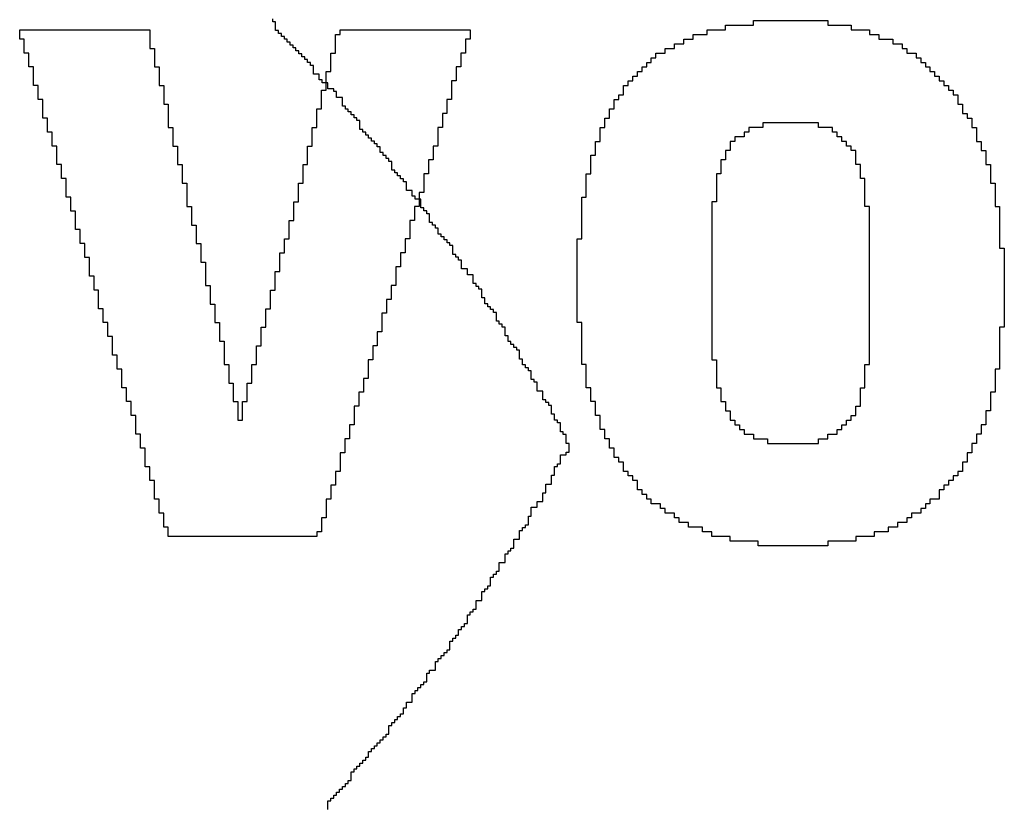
# Model space of a CAD drawing. Header units: millimetres. Extents: x -0.08 to 3.17, y -0.08 to 4.88.
# Tile 28 of 256: x 1.14 to 1.23, y 0.39 to 0.46. Entities that reach past the tile are written whole.
import ezdxf

# ---------------------------------------------------------------- set-up
doc = ezdxf.new("R2010")
doc.units = ezdxf.units.MM
doc.header["$MEASUREMENT"] = 0
doc.layers.add('BottomOverlay', color=54, linetype='Continuous')
doc.layers.add('TopOverlay', color=2, linetype='Continuous')

msp = doc.modelspace()

# ---------------------------------------------------------------- linework, layer by layer
at = {"layer": 'BottomOverlay'}
for p, q in [((1.209725, 0.462273), (1.209725, 0.462689)), ((1.209725, 0.462689), (1.216377, 0.462689)), ((1.216377, 0.462689), (1.216377, 0.462273)), ((1.144043, 0.461026), (1.144043, 0.461857)), ((1.144043, 0.461857), (1.155682, 0.461857)), ((1.155682, 0.461857), (1.155682, 0.460194)), ((1.172727, 0.461442), (1.172727, 0.461857)), ((1.172727, 0.461857), (1.184367, 0.461857)), ((1.184367, 0.461857), (1.184367, 0.461026)), ((1.205568, 0.461442), (1.205568, 0.461857)), ((1.205568, 0.461857), (1.207231, 0.461857)), ((1.207231, 0.461857), (1.207231, 0.462273)), ((1.207231, 0.462273), (1.209725, 0.462273)), ((1.216377, 0.462273), (1.218455, 0.462273)), ((1.218455, 0.462273), (1.218455, 0.461857)), ((1.218455, 0.461857), (1.220118, 0.461857)), ((1.220118, 0.461857), (1.220118, 0.461442)), ((1.144458, 0.461026), (1.144043, 0.461026)), ((1.144458, 0.459779), (1.144458, 0.461026)), ((1.172311, 0.459779), (1.172311, 0.461442)), ((1.172311, 0.461442), (1.172727, 0.461442)), ((1.184367, 0.461026), (1.183951, 0.461026)), ((1.183951, 0.461026), (1.183951, 0.459779)), ((1.20349, 0.46061), (1.20349, 0.461026)), ((1.20349, 0.461026), (1.204321, 0.461026)), ((1.204321, 0.461026), (1.204321, 0.461442)), ((1.204321, 0.461442), (1.205568, 0.461442)), ((1.220118, 0.461442), (1.220949, 0.461442)), ((1.220949, 0.461442), (1.220949, 0.461026)), ((1.220949, 0.461026), (1.222197, 0.461026)), ((1.222197, 0.461026), (1.222197, 0.46061)), ((1.155682, 0.460194), (1.156098, 0.460194)), ((1.156098, 0.460194), (1.156098, 0.458532)), ((1.201827, 0.459779), (1.201827, 0.460194)), ((1.201827, 0.460194), (1.202658, 0.460194)), ((1.202658, 0.460194), (1.202658, 0.46061)), ((1.202658, 0.46061), (1.20349, 0.46061)), ((1.222197, 0.46061), (1.223028, 0.46061)), ((1.223028, 0.46061), (1.223028, 0.460194)), ((1.223028, 0.460194), (1.223444, 0.460194)), ((1.223444, 0.460194), (1.223444, 0.459779)), ((1.144874, 0.459779), (1.144458, 0.459779)), ((1.144874, 0.458532), (1.144874, 0.459779)), ((1.171895, 0.458116), (1.171895, 0.459779)), ((1.171895, 0.459779), (1.172311, 0.459779)), ((1.183951, 0.459779), (1.183535, 0.459779)), ((1.183535, 0.459779), (1.183535, 0.458532)), ((1.200579, 0.458947), (1.200579, 0.459363)), ((1.200579, 0.459363), (1.200995, 0.459363)), ((1.200995, 0.459363), (1.200995, 0.459779)), ((1.200995, 0.459779), (1.201827, 0.459779)), ((1.223444, 0.459779), (1.224275, 0.459779)), ((1.224275, 0.459779), (1.224275, 0.459363)), ((1.224275, 0.459363), (1.224691, 0.459363)), ((1.224691, 0.459363), (1.224691, 0.458947)), ((1.14529, 0.458532), (1.144874, 0.458532)), ((1.14529, 0.456869), (1.14529, 0.458532)), ((1.156098, 0.458532), (1.156514, 0.458532)), ((1.156514, 0.458532), (1.156514, 0.456869)), ((1.183535, 0.458532), (1.18312, 0.458532)), ((1.18312, 0.458532), (1.18312, 0.457284)), ((1.199748, 0.458116), (1.199748, 0.458532)), ((1.199748, 0.458532), (1.200164, 0.458532)), ((1.200164, 0.458532), (1.200164, 0.458947)), ((1.200164, 0.458947), (1.200579, 0.458947)), ((1.224691, 0.458947), (1.225107, 0.458947)), ((1.225107, 0.458947), (1.225107, 0.458532)), ((1.225107, 0.458532), (1.225522, 0.458532)), ((1.225522, 0.458532), (1.225522, 0.458116)), ((1.17148, 0.456453), (1.17148, 0.458116)), ((1.17148, 0.458116), (1.171895, 0.458116)), ((1.198917, 0.457284), (1.198917, 0.4577)), ((1.198917, 0.4577), (1.199332, 0.4577)), ((1.199332, 0.4577), (1.199332, 0.458116)), ((1.199332, 0.458116), (1.199748, 0.458116)), ((1.225522, 0.458116), (1.225938, 0.458116)), ((1.225938, 0.458116), (1.225938, 0.4577)), ((1.225938, 0.4577), (1.226354, 0.4577)), ((1.226354, 0.4577), (1.226354, 0.457284)), ((1.145705, 0.456869), (1.14529, 0.456869)), ((1.145705, 0.455622), (1.145705, 0.456869)), ((1.156514, 0.456869), (1.15693, 0.456869)), ((1.15693, 0.456869), (1.15693, 0.455206)), ((1.18312, 0.457284), (1.182704, 0.457284)), ((1.182704, 0.457284), (1.182704, 0.455622)), ((1.198085, 0.456037), (1.198085, 0.456869)), ((1.198085, 0.456869), (1.198501, 0.456869)), ((1.198501, 0.456869), (1.198501, 0.457284)), ((1.198501, 0.457284), (1.198917, 0.457284)), ((1.226354, 0.457284), (1.22677, 0.457284)), ((1.22677, 0.457284), (1.22677, 0.456869)), ((1.22677, 0.456869), (1.227185, 0.456869)), ((1.227185, 0.456869), (1.227185, 0.456453)), ((1.171064, 0.45479), (1.171064, 0.456453)), ((1.171064, 0.456453), (1.17148, 0.456453)), ((1.19767, 0.455622), (1.19767, 0.456037)), ((1.19767, 0.456037), (1.198085, 0.456037)), ((1.227185, 0.456453), (1.227601, 0.456453)), ((1.227601, 0.456453), (1.227601, 0.456037)), ((1.227601, 0.456037), (1.228017, 0.456037)), ((1.228017, 0.456037), (1.228017, 0.455206)), ((1.146121, 0.455622), (1.145705, 0.455622)), ((1.146121, 0.453959), (1.146121, 0.455622)), ((1.15693, 0.455206), (1.157345, 0.455206)), ((1.157345, 0.455206), (1.157345, 0.45479)), ((1.157345, 0.45479), (1.157345, 0.454375)), ((1.170648, 0.453127), (1.170648, 0.45479)), ((1.170648, 0.45479), (1.171064, 0.45479)), ((1.182704, 0.455622), (1.182288, 0.455622)), ((1.182288, 0.455622), (1.182288, 0.454375)), ((1.196838, 0.453959), (1.196838, 0.45479)), ((1.196838, 0.45479), (1.197254, 0.45479)), ((1.197254, 0.45479), (1.197254, 0.455622)), ((1.197254, 0.455622), (1.19767, 0.455622)), ((1.228017, 0.455206), (1.228432, 0.455206)), ((1.228432, 0.455206), (1.228432, 0.454375)), ((1.146537, 0.453959), (1.146121, 0.453959)), ((1.146537, 0.452712), (1.146537, 0.453959)), ((1.157345, 0.454375), (1.157345, 0.453127)), ((1.182288, 0.454375), (1.181873, 0.454375)), ((1.181873, 0.454375), (1.181873, 0.453127)), ((1.196422, 0.453127), (1.196422, 0.453959)), ((1.196422, 0.453959), (1.196838, 0.453959)), ((1.228432, 0.454375), (1.228848, 0.454375)), ((1.228848, 0.454375), (1.228848, 0.453959)), ((1.228848, 0.453959), (1.229264, 0.453959)), ((1.229264, 0.453959), (1.229264, 0.453127)), ((1.157345, 0.453127), (1.157761, 0.453127)), ((1.157761, 0.453127), (1.157761, 0.451464)), ((1.170233, 0.451464), (1.170233, 0.453127)), ((1.170233, 0.453127), (1.170648, 0.453127)), ((1.181873, 0.453127), (1.181457, 0.453127)), ((1.181457, 0.453127), (1.181457, 0.451464)), ((1.196007, 0.45188), (1.196007, 0.453127)), ((1.196007, 0.453127), (1.196422, 0.453127)), ((1.210557, 0.453127), (1.20931, 0.453127)), ((1.20931, 0.453127), (1.20931, 0.452712)), ((1.215545, 0.453543), (1.210557, 0.453543)), ((1.210557, 0.453543), (1.210557, 0.453127)), ((1.215545, 0.453127), (1.215545, 0.453543)), ((1.216377, 0.453127), (1.215545, 0.453127)), ((1.216792, 0.453127), (1.216377, 0.453127)), ((1.216792, 0.452712), (1.216792, 0.453127)), ((1.229264, 0.453127), (1.22968, 0.453127)), ((1.22968, 0.453127), (1.22968, 0.45188)), ((1.146953, 0.452712), (1.146537, 0.452712)), ((1.146953, 0.451464), (1.146953, 0.452712)), ((1.208894, 0.452296), (1.208062, 0.452296)), ((1.208062, 0.452296), (1.208062, 0.45188)), ((1.20931, 0.452712), (1.208894, 0.452712)), ((1.208894, 0.452712), (1.208894, 0.452296)), ((1.217208, 0.452712), (1.216792, 0.452712)), ((1.217208, 0.452296), (1.217208, 0.452712)), ((1.217624, 0.452296), (1.217208, 0.452296)), ((1.217624, 0.45188), (1.217624, 0.452296)), ((1.147368, 0.451464), (1.146953, 0.451464)), ((1.147368, 0.449802), (1.147368, 0.451464)), ((1.157761, 0.451464), (1.158177, 0.451464)), ((1.158177, 0.451464), (1.158177, 0.449802)), ((1.169817, 0.449802), (1.169817, 0.451464)), ((1.169817, 0.451464), (1.170233, 0.451464)), ((1.181457, 0.451464), (1.181041, 0.451464)), ((1.181041, 0.451464), (1.181041, 0.450217)), ((1.195591, 0.450633), (1.195591, 0.45188)), ((1.195591, 0.45188), (1.196007, 0.45188)), ((1.208062, 0.45188), (1.207647, 0.45188)), ((1.207647, 0.45188), (1.207647, 0.451049)), ((1.218039, 0.45188), (1.217624, 0.45188)), ((1.218039, 0.451464), (1.218039, 0.45188)), ((1.218455, 0.451464), (1.218039, 0.451464)), ((1.218455, 0.451049), (1.218455, 0.451464)), ((1.22968, 0.45188), (1.230095, 0.45188)), ((1.230095, 0.45188), (1.230095, 0.451049)), ((1.195175, 0.44897), (1.195175, 0.450633)), ((1.195175, 0.450633), (1.195591, 0.450633)), ((1.207647, 0.451049), (1.207231, 0.451049)), ((1.207231, 0.451049), (1.207231, 0.450217)), ((1.218871, 0.451049), (1.218455, 0.451049)), ((1.218871, 0.449802), (1.218871, 0.451049)), ((1.230095, 0.451049), (1.230511, 0.451049)), ((1.230511, 0.451049), (1.230511, 0.450633)), ((1.230511, 0.450633), (1.230511, 0.450217)), ((1.147784, 0.449802), (1.147368, 0.449802)), ((1.147784, 0.448555), (1.147784, 0.449802)), ((1.158177, 0.449802), (1.158592, 0.449802)), ((1.158592, 0.449802), (1.158592, 0.448139)), ((1.169401, 0.448139), (1.169401, 0.449802)), ((1.169401, 0.449802), (1.169817, 0.449802)), ((1.181041, 0.450217), (1.180625, 0.450217)), ((1.180625, 0.450217), (1.180625, 0.44897)), ((1.207231, 0.450217), (1.206815, 0.450217)), ((1.206815, 0.450217), (1.206815, 0.44897)), ((1.219287, 0.449802), (1.218871, 0.449802)), ((1.219287, 0.448555), (1.219287, 0.449802)), ((1.230511, 0.450217), (1.230511, 0.449802)), ((1.230511, 0.449802), (1.230927, 0.449802)), ((1.230927, 0.449802), (1.230927, 0.448139)), ((1.180625, 0.44897), (1.18021, 0.44897)), ((1.18021, 0.44897), (1.18021, 0.447307)), ((1.19476, 0.446892), (1.19476, 0.44897)), ((1.19476, 0.44897), (1.195175, 0.44897)), ((1.206815, 0.44897), (1.2064, 0.44897)), ((1.2064, 0.44897), (1.2064, 0.446476)), ((1.1482, 0.448555), (1.147784, 0.448555)), ((1.1482, 0.446892), (1.1482, 0.448555)), ((1.158592, 0.448139), (1.159008, 0.448139)), ((1.159008, 0.448139), (1.159008, 0.44606)), ((1.168985, 0.446476), (1.168985, 0.448139)), ((1.168985, 0.448139), (1.169401, 0.448139)), ((1.219702, 0.448555), (1.219287, 0.448555)), ((1.219702, 0.44606), (1.219702, 0.448555)), ((1.230927, 0.448139), (1.231342, 0.448139)), ((1.231342, 0.448139), (1.231342, 0.44606)), ((1.148615, 0.446892), (1.1482, 0.446892)), ((1.148615, 0.445644), (1.148615, 0.446892)), ((1.18021, 0.447307), (1.179794, 0.447307)), ((1.179794, 0.447307), (1.179794, 0.44606)), ((1.194344, 0.44315), (1.194344, 0.446892)), ((1.194344, 0.446892), (1.19476, 0.446892)), ((1.159008, 0.44606), (1.159424, 0.44606)), ((1.159424, 0.44606), (1.159424, 0.444397)), ((1.16857, 0.444813), (1.16857, 0.446476)), ((1.16857, 0.446476), (1.168985, 0.446476)), ((1.179794, 0.44606), (1.179378, 0.44606)), ((1.179378, 0.44606), (1.179378, 0.444813)), ((1.2064, 0.446476), (1.205984, 0.446476)), ((1.205984, 0.446476), (1.205984, 0.432342)), ((1.220118, 0.44606), (1.219702, 0.44606)), ((1.220118, 0.431926), (1.220118, 0.44606)), ((1.231342, 0.44606), (1.231758, 0.44606)), ((1.231758, 0.44606), (1.231758, 0.442319)), ((1.149031, 0.445644), (1.148615, 0.445644)), ((1.149031, 0.443982), (1.149031, 0.445644)), ((1.159424, 0.444397), (1.15984, 0.444397)), ((1.15984, 0.444397), (1.15984, 0.442734)), ((1.168154, 0.44315), (1.168154, 0.444813)), ((1.168154, 0.444813), (1.16857, 0.444813)), ((1.179378, 0.444813), (1.178962, 0.444813)), ((1.178962, 0.444813), (1.178962, 0.44315)), ((1.149447, 0.443982), (1.149031, 0.443982)), ((1.149447, 0.442734), (1.149447, 0.443982)), ((1.149863, 0.442734), (1.149447, 0.442734)), ((1.149863, 0.441487), (1.149863, 0.442734)), ((1.15984, 0.442734), (1.160255, 0.442734)), ((1.160255, 0.442734), (1.160255, 0.441072)), ((1.167738, 0.441903), (1.167738, 0.44315)), ((1.167738, 0.44315), (1.168154, 0.44315)), ((1.178962, 0.44315), (1.178547, 0.44315)), ((1.178547, 0.44315), (1.178547, 0.441903)), ((1.193928, 0.435667), (1.193928, 0.44315)), ((1.193928, 0.44315), (1.194344, 0.44315)), ((1.167323, 0.44024), (1.167323, 0.441903)), ((1.167323, 0.441903), (1.167738, 0.441903)), ((1.178547, 0.441903), (1.178131, 0.441903)), ((1.178131, 0.441903), (1.178131, 0.440656)), ((1.231758, 0.442319), (1.232174, 0.442319)), ((1.232174, 0.442319), (1.232174, 0.435252)), ((1.150278, 0.441487), (1.149863, 0.441487)), ((1.150278, 0.439825), (1.150278, 0.441487)), ((1.160255, 0.441072), (1.160671, 0.441072)), ((1.160671, 0.441072), (1.160671, 0.438993)), ((1.178131, 0.440656), (1.177715, 0.440656)), ((1.177715, 0.440656), (1.177715, 0.438993)), ((1.150694, 0.439825), (1.150278, 0.439825)), ((1.150694, 0.438577), (1.150694, 0.439825)), ((1.166907, 0.438577), (1.166907, 0.44024)), ((1.166907, 0.44024), (1.167323, 0.44024)), ((1.160671, 0.438993), (1.161087, 0.438993)), ((1.161087, 0.438993), (1.161087, 0.43733)), ((1.177715, 0.438993), (1.1773, 0.438993)), ((1.1773, 0.438993), (1.1773, 0.437746)), ((1.15111, 0.438577), (1.150694, 0.438577)), ((1.15111, 0.436914), (1.15111, 0.438577)), ((1.166491, 0.436914), (1.166491, 0.438577)), ((1.166491, 0.438577), (1.166907, 0.438577)), ((1.161087, 0.43733), (1.161503, 0.43733)), ((1.161503, 0.43733), (1.161503, 0.435667)), ((1.1773, 0.437746), (1.176884, 0.437746)), ((1.176884, 0.437746), (1.176884, 0.436499)), ((1.151525, 0.436914), (1.15111, 0.436914)), ((1.151525, 0.435667), (1.151525, 0.436914)), ((1.166075, 0.435252), (1.166075, 0.436914)), ((1.166075, 0.436914), (1.166491, 0.436914)), ((1.176884, 0.436499), (1.176468, 0.436499)), ((1.176468, 0.436499), (1.176468, 0.434836)), ((1.151941, 0.435667), (1.151525, 0.435667)), ((1.151941, 0.43442), (1.151941, 0.435667)), ((1.161503, 0.435667), (1.161918, 0.435667)), ((1.161918, 0.435667), (1.161918, 0.434005)), ((1.194344, 0.435667), (1.193928, 0.435667)), ((1.194344, 0.431926), (1.194344, 0.435667)), ((1.16566, 0.433589), (1.16566, 0.435252)), ((1.16566, 0.435252), (1.166075, 0.435252)), ((1.176468, 0.434836), (1.176052, 0.434836)), ((1.176052, 0.434836), (1.176052, 0.433589)), ((1.232174, 0.435252), (1.231758, 0.435252)), ((1.231758, 0.435252), (1.231758, 0.43151)), ((1.152357, 0.43442), (1.151941, 0.43442)), ((1.152357, 0.432757), (1.152357, 0.43442)), ((1.161918, 0.434005), (1.162334, 0.434005)), ((1.162334, 0.434005), (1.162334, 0.431926)), ((1.152772, 0.432757), (1.152357, 0.432757)), ((1.152772, 0.43151), (1.152772, 0.432757)), ((1.165244, 0.431926), (1.165244, 0.433589)), ((1.165244, 0.433589), (1.16566, 0.433589)), ((1.176052, 0.433589), (1.175637, 0.433589)), ((1.175637, 0.433589), (1.175637, 0.432342)), ((1.162334, 0.431926), (1.16275, 0.431926)), ((1.16275, 0.431926), (1.16275, 0.430263)), ((1.164828, 0.430263), (1.164828, 0.431926)), ((1.164828, 0.431926), (1.165244, 0.431926)), ((1.175637, 0.432342), (1.175221, 0.432342)), ((1.175221, 0.432342), (1.175221, 0.430679)), ((1.19476, 0.431926), (1.194344, 0.431926)), ((1.19476, 0.429847), (1.19476, 0.431926)), ((1.205984, 0.432342), (1.2064, 0.432342)), ((1.2064, 0.432342), (1.2064, 0.429847)), ((1.219702, 0.429847), (1.219702, 0.431926)), ((1.219702, 0.431926), (1.220118, 0.431926)), ((1.153188, 0.43151), (1.152772, 0.43151)), ((1.153188, 0.429847), (1.153188, 0.43151)), ((1.231758, 0.43151), (1.231342, 0.43151)), ((1.231342, 0.43151), (1.231342, 0.429432)), ((1.16275, 0.430263), (1.163165, 0.430263)), ((1.163165, 0.430263), (1.163165, 0.4286)), ((1.164413, 0.4286), (1.164413, 0.430263)), ((1.164413, 0.430263), (1.164828, 0.430263)), ((1.175221, 0.430679), (1.174805, 0.430679)), ((1.174805, 0.430679), (1.174805, 0.429432)), ((1.153604, 0.429847), (1.153188, 0.429847)), ((1.153604, 0.4286), (1.153604, 0.429847)), ((1.174805, 0.429432), (1.17439, 0.429432)), ((1.17439, 0.429432), (1.17439, 0.428185)), ((1.195175, 0.429847), (1.19476, 0.429847)), ((1.195175, 0.4286), (1.195175, 0.429847)), ((1.2064, 0.429847), (1.206815, 0.429847)), ((1.206815, 0.429847), (1.206815, 0.4286)), ((1.219287, 0.428185), (1.219287, 0.429847)), ((1.219287, 0.429847), (1.219702, 0.429847)), ((1.231342, 0.429432), (1.230927, 0.429432)), ((1.230927, 0.429432), (1.230927, 0.427769)), ((1.15402, 0.4286), (1.153604, 0.4286)), ((1.15402, 0.427353), (1.15402, 0.4286)), ((1.163165, 0.4286), (1.163581, 0.4286)), ((1.163581, 0.4286), (1.163581, 0.426937)), ((1.163997, 0.426937), (1.163997, 0.4286)), ((1.163997, 0.4286), (1.164413, 0.4286)), ((1.195591, 0.4286), (1.195175, 0.4286)), ((1.195591, 0.427353), (1.195591, 0.4286)), ((1.206815, 0.4286), (1.207231, 0.4286)), ((1.207231, 0.4286), (1.207231, 0.427769)), ((1.17439, 0.428185), (1.173974, 0.428185)), ((1.173974, 0.428185), (1.173974, 0.426522)), ((1.207231, 0.427769), (1.207647, 0.427769)), ((1.207647, 0.427769), (1.207647, 0.426937)), ((1.218871, 0.427353), (1.218871, 0.428185)), ((1.218871, 0.428185), (1.219287, 0.428185)), ((1.230927, 0.427769), (1.230511, 0.427769)), ((1.230511, 0.427769), (1.230511, 0.426522)), ((1.154435, 0.427353), (1.15402, 0.427353)), ((1.154435, 0.42569), (1.154435, 0.427353)), ((1.163581, 0.426937), (1.163997, 0.426937)), ((1.196007, 0.427353), (1.195591, 0.427353)), ((1.196007, 0.426106), (1.196007, 0.427353)), ((1.207647, 0.426937), (1.208062, 0.426937)), ((1.208062, 0.426937), (1.208062, 0.426522)), ((1.218039, 0.426522), (1.218039, 0.426937)), ((1.218039, 0.426937), (1.218455, 0.426937)), ((1.218455, 0.426937), (1.218455, 0.427353)), ((1.218455, 0.427353), (1.218871, 0.427353)), ((1.154851, 0.42569), (1.154435, 0.42569)), ((1.154851, 0.424443), (1.154851, 0.42569)), ((1.173974, 0.426522), (1.173558, 0.426522)), ((1.173558, 0.426522), (1.173558, 0.425274)), ((1.196422, 0.426106), (1.196007, 0.426106)), ((1.196422, 0.425274), (1.196422, 0.426106)), ((1.208062, 0.426522), (1.208478, 0.426522)), ((1.208478, 0.426522), (1.208478, 0.426106)), ((1.208478, 0.426106), (1.208894, 0.426106)), ((1.208894, 0.426106), (1.208894, 0.42569)), ((1.208894, 0.42569), (1.209725, 0.42569)), ((1.209725, 0.42569), (1.209725, 0.425274)), ((1.216377, 0.425274), (1.216377, 0.42569)), ((1.216377, 0.42569), (1.217208, 0.42569)), ((1.217208, 0.42569), (1.217208, 0.426106)), ((1.217208, 0.426106), (1.217624, 0.426106)), ((1.217624, 0.426106), (1.217624, 0.426522)), ((1.217624, 0.426522), (1.218039, 0.426522)), ((1.230095, 0.42569), (1.22968, 0.42569)), ((1.22968, 0.42569), (1.22968, 0.424859)), ((1.230511, 0.426522), (1.230095, 0.426522)), ((1.230095, 0.426522), (1.230095, 0.42569)), ((1.173558, 0.425274), (1.173142, 0.425274)), ((1.173142, 0.425274), (1.173142, 0.424027)), ((1.196838, 0.425274), (1.196422, 0.425274)), ((1.196838, 0.424443), (1.196838, 0.425274)), ((1.209725, 0.425274), (1.210972, 0.425274)), ((1.210972, 0.425274), (1.210972, 0.424859)), ((1.210972, 0.424859), (1.215545, 0.424859)), ((1.215545, 0.424859), (1.215545, 0.425274)), ((1.215545, 0.425274), (1.216377, 0.425274)), ((1.22968, 0.424859), (1.229264, 0.424859)), ((1.229264, 0.424859), (1.229264, 0.424027)), ((1.155267, 0.424443), (1.154851, 0.424443)), ((1.155267, 0.42278), (1.155267, 0.424443)), ((1.173142, 0.424027), (1.172727, 0.424027)), ((1.172727, 0.424027), (1.172727, 0.422364)), ((1.197254, 0.424443), (1.196838, 0.424443)), ((1.197254, 0.423612), (1.197254, 0.424443)), ((1.229264, 0.424027), (1.228848, 0.424027)), ((1.228848, 0.424027), (1.228848, 0.423196)), ((1.19767, 0.423612), (1.197254, 0.423612)), ((1.19767, 0.423196), (1.19767, 0.423612)), ((1.198085, 0.423196), (1.19767, 0.423196)), ((1.198085, 0.422364), (1.198085, 0.423196)), ((1.228848, 0.423196), (1.228432, 0.423196)), ((1.228432, 0.423196), (1.228432, 0.422364)), ((1.155682, 0.42278), (1.155267, 0.42278)), ((1.155682, 0.421533), (1.155682, 0.42278)), ((1.172727, 0.422364), (1.172311, 0.422364)), ((1.172311, 0.422364), (1.172311, 0.421117)), ((1.198501, 0.422364), (1.198085, 0.422364)), ((1.198501, 0.421949), (1.198501, 0.422364)), ((1.228432, 0.422364), (1.228017, 0.422364)), ((1.228017, 0.422364), (1.228017, 0.421949)), ((1.156098, 0.421533), (1.155682, 0.421533)), ((1.156098, 0.41987), (1.156098, 0.421533)), ((1.198917, 0.421949), (1.198501, 0.421949)), ((1.198917, 0.421533), (1.198917, 0.421949)), ((1.199332, 0.421533), (1.198917, 0.421533)), ((1.199332, 0.420702), (1.199332, 0.421533)), ((1.227601, 0.421533), (1.227185, 0.421533)), ((1.227185, 0.421533), (1.227185, 0.421117)), ((1.228017, 0.421949), (1.227601, 0.421949)), ((1.227601, 0.421949), (1.227601, 0.421533)), ((1.172311, 0.421117), (1.171895, 0.421117)), ((1.171895, 0.421117), (1.171895, 0.41987)), ((1.199748, 0.420702), (1.199332, 0.420702)), ((1.199748, 0.420286), (1.199748, 0.420702)), ((1.22677, 0.420702), (1.226354, 0.420702)), ((1.226354, 0.420702), (1.226354, 0.41987)), ((1.227185, 0.421117), (1.22677, 0.421117)), ((1.22677, 0.421117), (1.22677, 0.420702)), ((1.156514, 0.41987), (1.156098, 0.41987)), ((1.156514, 0.418623), (1.156514, 0.41987)), ((1.171895, 0.41987), (1.17148, 0.41987)), ((1.17148, 0.41987), (1.17148, 0.418207)), ((1.200164, 0.420286), (1.199748, 0.420286)), ((1.200164, 0.41987), (1.200164, 0.420286)), ((1.200579, 0.41987), (1.200164, 0.41987)), ((1.200579, 0.419455), (1.200579, 0.41987)), ((1.226354, 0.41987), (1.225522, 0.41987)), ((1.225522, 0.41987), (1.225522, 0.419455)), ((1.15693, 0.418623), (1.156514, 0.418623)), ((1.15693, 0.417376), (1.15693, 0.418623)), ((1.201411, 0.419455), (1.200579, 0.419455)), ((1.201411, 0.419039), (1.201411, 0.419455)), ((1.201827, 0.419039), (1.201411, 0.419039)), ((1.201827, 0.418623), (1.201827, 0.419039)), ((1.202658, 0.418623), (1.201827, 0.418623)), ((1.202658, 0.418207), (1.202658, 0.418623)), ((1.224691, 0.418623), (1.22386, 0.418623)), ((1.22386, 0.418623), (1.22386, 0.418207)), ((1.225107, 0.419039), (1.224691, 0.419039)), ((1.224691, 0.419039), (1.224691, 0.418623)), ((1.225522, 0.419455), (1.225107, 0.419455)), ((1.225107, 0.419455), (1.225107, 0.419039)), ((1.17148, 0.418207), (1.171064, 0.418207)), ((1.171064, 0.418207), (1.171064, 0.41696)), ((1.203074, 0.418207), (1.202658, 0.418207)), ((1.203074, 0.417792), (1.203074, 0.418207)), ((1.203905, 0.417792), (1.203074, 0.417792)), ((1.203905, 0.417376), (1.203905, 0.417792)), ((1.223444, 0.417792), (1.222612, 0.417792)), ((1.222612, 0.417792), (1.222612, 0.417376)), ((1.22386, 0.418207), (1.223444, 0.418207)), ((1.223444, 0.418207), (1.223444, 0.417792)), ((1.157345, 0.417376), (1.15693, 0.417376)), ((1.157345, 0.416545), (1.157345, 0.417376)), ((1.171064, 0.41696), (1.170648, 0.41696)), ((1.170648, 0.41696), (1.170648, 0.416545)), ((1.205152, 0.417376), (1.203905, 0.417376)), ((1.205152, 0.41696), (1.205152, 0.417376)), ((1.205984, 0.41696), (1.205152, 0.41696)), ((1.205984, 0.416545), (1.205984, 0.41696)), ((1.221781, 0.41696), (1.220534, 0.41696)), ((1.220534, 0.41696), (1.220534, 0.416545)), ((1.222612, 0.417376), (1.221781, 0.417376)), ((1.221781, 0.417376), (1.221781, 0.41696)), ((1.170648, 0.416545), (1.157345, 0.416545)), ((1.207647, 0.416545), (1.205984, 0.416545)), ((1.207647, 0.416129), (1.207647, 0.416545)), ((1.210141, 0.416129), (1.207647, 0.416129)), ((1.210141, 0.415713), (1.210141, 0.416129)), ((1.218871, 0.416129), (1.216377, 0.416129)), ((1.216377, 0.416129), (1.216377, 0.415713)), ((1.220534, 0.416545), (1.218871, 0.416545)), ((1.218871, 0.416545), (1.218871, 0.416129)), ((1.216377, 0.415713), (1.210141, 0.415713))]:
    msp.add_line(p, q, dxfattribs=at)
at = {"layer": 'TopOverlay'}
for p, q in [((1.166691, 0.462574), (1.166691, 0.462834)), ((1.166951, 0.462574), (1.166691, 0.462574)), ((1.166951, 0.461794), (1.166951, 0.462574)), ((1.167211, 0.461794), (1.166951, 0.461794)), ((1.167211, 0.461534), (1.167211, 0.461794)), ((1.167471, 0.461534), (1.167211, 0.461534)), ((1.167471, 0.461274), (1.167471, 0.461534)), ((1.167731, 0.461274), (1.167471, 0.461274)), ((1.167731, 0.461014), (1.167731, 0.461274)), ((1.167991, 0.461014), (1.167731, 0.461014)), ((1.167991, 0.460754), (1.167991, 0.461014)), ((1.168251, 0.460754), (1.167991, 0.460754)), ((1.168251, 0.460494), (1.168251, 0.460754)), ((1.168511, 0.460494), (1.168251, 0.460494)), ((1.168511, 0.460234), (1.168511, 0.460494)), ((1.168771, 0.460234), (1.168511, 0.460234)), ((1.168771, 0.459974), (1.168771, 0.460234)), ((1.169031, 0.459974), (1.168771, 0.459974)), ((1.169031, 0.459714), (1.169031, 0.459974)), ((1.169291, 0.459714), (1.169031, 0.459714)), ((1.169291, 0.459454), (1.169291, 0.459714)), ((1.169551, 0.459454), (1.169291, 0.459454)), ((1.169551, 0.459194), (1.169551, 0.459454)), ((1.169811, 0.459194), (1.169551, 0.459194)), ((1.169811, 0.458934), (1.169811, 0.459194)), ((1.170071, 0.458934), (1.169811, 0.458934)), ((1.170071, 0.458674), (1.170071, 0.458934)), ((1.170331, 0.458674), (1.170071, 0.458674)), ((1.170331, 0.457893), (1.170331, 0.458674)), ((1.170851, 0.457893), (1.170331, 0.457893)), ((1.170851, 0.457373), (1.170851, 0.457893)), ((1.171112, 0.457373), (1.170851, 0.457373)), ((1.171112, 0.457113), (1.171112, 0.457373)), ((1.171632, 0.457113), (1.171112, 0.457113)), ((1.171632, 0.456593), (1.171632, 0.457113)), ((1.172152, 0.456593), (1.171632, 0.456593)), ((1.172152, 0.456333), (1.172152, 0.456593)), ((1.172412, 0.456333), (1.172152, 0.456333)), ((1.172412, 0.455813), (1.172412, 0.456333)), ((1.172932, 0.455813), (1.172412, 0.455813)), ((1.172932, 0.455033), (1.172932, 0.455813)), ((1.173192, 0.455033), (1.172932, 0.455033)), ((1.173192, 0.454773), (1.173192, 0.455033)), ((1.173452, 0.454773), (1.173192, 0.454773)), ((1.173452, 0.454513), (1.173452, 0.454773)), ((1.173712, 0.454513), (1.173452, 0.454513)), ((1.173712, 0.454253), (1.173712, 0.454513)), ((1.173972, 0.454253), (1.173712, 0.454253)), ((1.173972, 0.453993), (1.173972, 0.454253)), ((1.174232, 0.453993), (1.173972, 0.453993)), ((1.174232, 0.453733), (1.174232, 0.453993)), ((1.174492, 0.453733), (1.174232, 0.453733)), ((1.174492, 0.452953), (1.174492, 0.453733)), ((1.174752, 0.452953), (1.174492, 0.452953)), ((1.174752, 0.452693), (1.174752, 0.452953)), ((1.175012, 0.452693), (1.174752, 0.452693)), ((1.175012, 0.452433), (1.175012, 0.452693)), ((1.175272, 0.452433), (1.175012, 0.452433)), ((1.175272, 0.452172), (1.175272, 0.452433)), ((1.175532, 0.452172), (1.175272, 0.452172)), ((1.175532, 0.451912), (1.175532, 0.452172)), ((1.175792, 0.451912), (1.175532, 0.451912)), ((1.175792, 0.451653), (1.175792, 0.451912)), ((1.176052, 0.451653), (1.175792, 0.451653)), ((1.176052, 0.451392), (1.176052, 0.451653)), ((1.176312, 0.451392), (1.176052, 0.451392)), ((1.176312, 0.450872), (1.176312, 0.451392)), ((1.176572, 0.450872), (1.176312, 0.450872)), ((1.176572, 0.450612), (1.176572, 0.450872)), ((1.176832, 0.450612), (1.176572, 0.450612)), ((1.176832, 0.450352), (1.176832, 0.450612)), ((1.177092, 0.450352), (1.176832, 0.450352)), ((1.177092, 0.450092), (1.177092, 0.450352)), ((1.177353, 0.450092), (1.177092, 0.450092)), ((1.177353, 0.449312), (1.177353, 0.450092)), ((1.177612, 0.449312), (1.177353, 0.449312)), ((1.177612, 0.449052), (1.177612, 0.449312)), ((1.177873, 0.449052), (1.177612, 0.449052)), ((1.177873, 0.448792), (1.177873, 0.449052)), ((1.178133, 0.448792), (1.177873, 0.448792)), ((1.178133, 0.448532), (1.178133, 0.448792)), ((1.178393, 0.448532), (1.178133, 0.448532)), ((1.178393, 0.448272), (1.178393, 0.448532)), ((1.178653, 0.448272), (1.178393, 0.448272)), ((1.178653, 0.447492), (1.178653, 0.448272)), ((1.179173, 0.447492), (1.178653, 0.447492)), ((1.179173, 0.446972), (1.179173, 0.447492)), ((1.179433, 0.446972), (1.179173, 0.446972)), ((1.179433, 0.446712), (1.179433, 0.446972)), ((1.179953, 0.446712), (1.179433, 0.446712)), ((1.179953, 0.445932), (1.179953, 0.446712)), ((1.180213, 0.445932), (1.179953, 0.445932)), ((1.180213, 0.445672), (1.180213, 0.445932)), ((1.180473, 0.445672), (1.180213, 0.445672)), ((1.180473, 0.445412), (1.180473, 0.445672)), ((1.180733, 0.445412), (1.180473, 0.445412)), ((1.180733, 0.444631), (1.180733, 0.445412)), ((1.180993, 0.444631), (1.180733, 0.444631)), ((1.180993, 0.444371), (1.180993, 0.444631)), ((1.181253, 0.444371), (1.180993, 0.444371)), ((1.181253, 0.444111), (1.181253, 0.444371)), ((1.181513, 0.444111), (1.181253, 0.444111)), ((1.181513, 0.443591), (1.181513, 0.444111)), ((1.181773, 0.443591), (1.181513, 0.443591)), ((1.181773, 0.443331), (1.181773, 0.443591)), ((1.182033, 0.443331), (1.181773, 0.443331)), ((1.182033, 0.443071), (1.182033, 0.443331)), ((1.182293, 0.443071), (1.182033, 0.443071)), ((1.182293, 0.442811), (1.182293, 0.443071)), ((1.182553, 0.442811), (1.182293, 0.442811)), ((1.182553, 0.442551), (1.182553, 0.442811)), ((1.182813, 0.442551), (1.182553, 0.442551)), ((1.182813, 0.441771), (1.182813, 0.442551)), ((1.183073, 0.441771), (1.182813, 0.441771)), ((1.183073, 0.441511), (1.183073, 0.441771)), ((1.183333, 0.441511), (1.183073, 0.441511)), ((1.183333, 0.441251), (1.183333, 0.441511)), ((1.183593, 0.441251), (1.183333, 0.441251)), ((1.183593, 0.440471), (1.183593, 0.441251)), ((1.184114, 0.440471), (1.183593, 0.440471)), ((1.184114, 0.439951), (1.184114, 0.440471)), ((1.184634, 0.439951), (1.184114, 0.439951)), ((1.184634, 0.439171), (1.184634, 0.439951)), ((1.184894, 0.439171), (1.184634, 0.439171)), ((1.184894, 0.43891), (1.184894, 0.439171)), ((1.185154, 0.43891), (1.184894, 0.43891)), ((1.185154, 0.43865), (1.185154, 0.43891)), ((1.185414, 0.43865), (1.185154, 0.43865)), ((1.185414, 0.43787), (1.185414, 0.43865)), ((1.185674, 0.43787), (1.185414, 0.43787)), ((1.185674, 0.43735), (1.185674, 0.43787)), ((1.185934, 0.43735), (1.185674, 0.43735)), ((1.185934, 0.43709), (1.185934, 0.43735)), ((1.186194, 0.43709), (1.185934, 0.43709)), ((1.186194, 0.43683), (1.186194, 0.43709)), ((1.186454, 0.43683), (1.186194, 0.43683)), ((1.186454, 0.43657), (1.186454, 0.43683)), ((1.186714, 0.43657), (1.186454, 0.43657)), ((1.186714, 0.43579), (1.186714, 0.43657)), ((1.186974, 0.43579), (1.186714, 0.43579)), ((1.186974, 0.43553), (1.186974, 0.43579)), ((1.187234, 0.43553), (1.186974, 0.43553)), ((1.187234, 0.43527), (1.187234, 0.43553)), ((1.187494, 0.43527), (1.187234, 0.43527)), ((1.187494, 0.43449), (1.187494, 0.43527)), ((1.187754, 0.43449), (1.187494, 0.43449)), ((1.187754, 0.43397), (1.187754, 0.43449)), ((1.188014, 0.43397), (1.187754, 0.43397)), ((1.188014, 0.43371), (1.188014, 0.43397)), ((1.188274, 0.43371), (1.188014, 0.43371)), ((1.188274, 0.43345), (1.188274, 0.43371)), ((1.188534, 0.43345), (1.188274, 0.43345)), ((1.188534, 0.43319), (1.188534, 0.43345)), ((1.188794, 0.43319), (1.188534, 0.43319)), ((1.188794, 0.43241), (1.188794, 0.43319)), ((1.189054, 0.43241), (1.188794, 0.43241)), ((1.189054, 0.431889), (1.189054, 0.43241)), ((1.189314, 0.431889), (1.189054, 0.431889)), ((1.189314, 0.431629), (1.189314, 0.431889)), ((1.189574, 0.431629), (1.189314, 0.431629)), ((1.189574, 0.431369), (1.189574, 0.431629)), ((1.189834, 0.431369), (1.189574, 0.431369)), ((1.189834, 0.430589), (1.189834, 0.431369)), ((1.190094, 0.430589), (1.189834, 0.430589)), ((1.190094, 0.430329), (1.190094, 0.430589)), ((1.190354, 0.430329), (1.190094, 0.430329)), ((1.190354, 0.429549), (1.190354, 0.430329)), ((1.190875, 0.429549), (1.190354, 0.429549)), ((1.190875, 0.428769), (1.190875, 0.429549)), ((1.191135, 0.428769), (1.190875, 0.428769)), ((1.191135, 0.428509), (1.191135, 0.428769)), ((1.191395, 0.428509), (1.191135, 0.428509)), ((1.191395, 0.428249), (1.191395, 0.428509)), ((1.191655, 0.428249), (1.191395, 0.428249)), ((1.191655, 0.427469), (1.191655, 0.428249)), ((1.191915, 0.427469), (1.191655, 0.427469)), ((1.191915, 0.426949), (1.191915, 0.427469)), ((1.192175, 0.426949), (1.191915, 0.426949)), ((1.192175, 0.426689), (1.192175, 0.426949)), ((1.192435, 0.426689), (1.192175, 0.426689)), ((1.192435, 0.425909), (1.192435, 0.426689)), ((1.192695, 0.425909), (1.192435, 0.425909)), ((1.192695, 0.425648), (1.192695, 0.425909)), ((1.192955, 0.425648), (1.192695, 0.425648)), ((1.192955, 0.424868), (1.192955, 0.425648)), ((1.193215, 0.424868), (1.192955, 0.424868)), ((1.193215, 0.424088), (1.193215, 0.424868)), ((1.192955, 0.423828), (1.192955, 0.424088)), ((1.192955, 0.424088), (1.193215, 0.424088)), ((1.192175, 0.422788), (1.192175, 0.423048)), ((1.192175, 0.423048), (1.192435, 0.423048)), ((1.192435, 0.423048), (1.192435, 0.423828)), ((1.192435, 0.423828), (1.192955, 0.423828)), ((1.191915, 0.422008), (1.191915, 0.422788)), ((1.191915, 0.422788), (1.192175, 0.422788)), ((1.191655, 0.421228), (1.191655, 0.422008)), ((1.191655, 0.422008), (1.191915, 0.422008)), ((1.190875, 0.419668), (1.190875, 0.420448)), ((1.190875, 0.420448), (1.191135, 0.420448)), ((1.191135, 0.420448), (1.191135, 0.421228)), ((1.191135, 0.421228), (1.191655, 0.421228)), ((1.190354, 0.419148), (1.190354, 0.419668)), ((1.190354, 0.419668), (1.190875, 0.419668)), ((1.189834, 0.418367), (1.189834, 0.419148)), ((1.189834, 0.419148), (1.190354, 0.419148)), ((1.189574, 0.417587), (1.189574, 0.418367)), ((1.189574, 0.418367), (1.189834, 0.418367)), ((1.188794, 0.416287), (1.188794, 0.417067)), ((1.188794, 0.417067), (1.189054, 0.417067)), ((1.189054, 0.417067), (1.189054, 0.417327)), ((1.189054, 0.417327), (1.189314, 0.417327)), ((1.189314, 0.417327), (1.189314, 0.417587)), ((1.189314, 0.417587), (1.189574, 0.417587)), ((1.188274, 0.415507), (1.188274, 0.416287)), ((1.188274, 0.416287), (1.188794, 0.416287)), ((1.187754, 0.414987), (1.187754, 0.415247)), ((1.187754, 0.415247), (1.188014, 0.415247)), ((1.188014, 0.415247), (1.188014, 0.415507)), ((1.188014, 0.415507), (1.188274, 0.415507)), ((1.187494, 0.414207), (1.187494, 0.414987)), ((1.187494, 0.414987), (1.187754, 0.414987)), ((1.186714, 0.413167), (1.186714, 0.413427)), ((1.186714, 0.413427), (1.186974, 0.413427)), ((1.186974, 0.413427), (1.186974, 0.414207)), ((1.186974, 0.414207), (1.187494, 0.414207)), ((1.186194, 0.412127), (1.186194, 0.412907)), ((1.186194, 0.412907), (1.186454, 0.412907)), ((1.186454, 0.412907), (1.186454, 0.413167)), ((1.186454, 0.413167), (1.186714, 0.413167)), ((1.185414, 0.410826), (1.185414, 0.411606)), ((1.185414, 0.411606), (1.185674, 0.411606)), ((1.185674, 0.411606), (1.185674, 0.411866)), ((1.185674, 0.411866), (1.185934, 0.411866)), ((1.185934, 0.411866), (1.185934, 0.412127)), ((1.185934, 0.412127), (1.186194, 0.412127)), ((1.184894, 0.410046), (1.184894, 0.410826)), ((1.184894, 0.410826), (1.185414, 0.410826)), ((1.184634, 0.409786), (1.184634, 0.410046)), ((1.184634, 0.410046), (1.184894, 0.410046)), ((1.184114, 0.408746), (1.184114, 0.409526)), ((1.184114, 0.409526), (1.184373, 0.409526)), ((1.184373, 0.409526), (1.184373, 0.409786)), ((1.184373, 0.409786), (1.184634, 0.409786)), ((1.183333, 0.407706), (1.183333, 0.408226)), ((1.183333, 0.408226), (1.183593, 0.408226)), ((1.183593, 0.408226), (1.183593, 0.408486)), ((1.183593, 0.408486), (1.183853, 0.408486)), ((1.183853, 0.408486), (1.183853, 0.408746)), ((1.183853, 0.408746), (1.184114, 0.408746)), ((1.182553, 0.406406), (1.182553, 0.407186)), ((1.182553, 0.407186), (1.182813, 0.407186)), ((1.182813, 0.407186), (1.182813, 0.407446)), ((1.182813, 0.407446), (1.183073, 0.407446)), ((1.183073, 0.407446), (1.183073, 0.407706)), ((1.183073, 0.407706), (1.183333, 0.407706)), ((1.182293, 0.406146), (1.182293, 0.406406)), ((1.182293, 0.406406), (1.182553, 0.406406)), ((1.181513, 0.405365), (1.181513, 0.405626)), ((1.181513, 0.405626), (1.181773, 0.405626)), ((1.181773, 0.405626), (1.181773, 0.405886)), ((1.181773, 0.405886), (1.182033, 0.405886)), ((1.182033, 0.405886), (1.182033, 0.406146)), ((1.182033, 0.406146), (1.182293, 0.406146)), ((1.180733, 0.404325), (1.180733, 0.404585)), ((1.180733, 0.404585), (1.181253, 0.404585)), ((1.181253, 0.404585), (1.181253, 0.405365)), ((1.181253, 0.405365), (1.181513, 0.405365)), ((1.180473, 0.403545), (1.180473, 0.404325)), ((1.180473, 0.404325), (1.180733, 0.404325)), ((1.179433, 0.402505), (1.179433, 0.402765)), ((1.179433, 0.402765), (1.179693, 0.402765)), ((1.179693, 0.402765), (1.179693, 0.403025)), ((1.179693, 0.403025), (1.179953, 0.403025)), ((1.179953, 0.403025), (1.179953, 0.403285)), ((1.179953, 0.403285), (1.180213, 0.403285)), ((1.180213, 0.403285), (1.180213, 0.403545)), ((1.180213, 0.403545), (1.180473, 0.403545)), ((1.179173, 0.401725), (1.179173, 0.402505)), ((1.179173, 0.402505), (1.179433, 0.402505)), ((1.178393, 0.400685), (1.178393, 0.401205)), ((1.178393, 0.401205), (1.178653, 0.401205)), ((1.178653, 0.401205), (1.178653, 0.401725)), ((1.178653, 0.401725), (1.179173, 0.401725)), ((1.177612, 0.399905), (1.177612, 0.400165)), ((1.177612, 0.400165), (1.177873, 0.400165)), ((1.177873, 0.400165), (1.177873, 0.400425)), ((1.177873, 0.400425), (1.178133, 0.400425)), ((1.178133, 0.400425), (1.178133, 0.400685)), ((1.178133, 0.400685), (1.178393, 0.400685)), ((1.177092, 0.398865), (1.177092, 0.399645)), ((1.177092, 0.399645), (1.177353, 0.399645)), ((1.177353, 0.399645), (1.177353, 0.399905)), ((1.177353, 0.399905), (1.177612, 0.399905)), ((1.176572, 0.398344), (1.176572, 0.398604)), ((1.176572, 0.398604), (1.176832, 0.398604)), ((1.176832, 0.398604), (1.176832, 0.398865)), ((1.176832, 0.398865), (1.177092, 0.398865)), ((1.175532, 0.397304), (1.175532, 0.397564)), ((1.175532, 0.397564), (1.175792, 0.397564)), ((1.175792, 0.397564), (1.175792, 0.397824)), ((1.175792, 0.397824), (1.176052, 0.397824)), ((1.176052, 0.397824), (1.176052, 0.398084)), ((1.176052, 0.398084), (1.176312, 0.398084)), ((1.176312, 0.398084), (1.176312, 0.398344)), ((1.176312, 0.398344), (1.176572, 0.398344)), ((1.175012, 0.396524), (1.175012, 0.396784)), ((1.175012, 0.396784), (1.175272, 0.396784)), ((1.175272, 0.396784), (1.175272, 0.397304)), ((1.175272, 0.397304), (1.175532, 0.397304)), ((1.173972, 0.395484), (1.173972, 0.395744)), ((1.173972, 0.395744), (1.174232, 0.395744)), ((1.174232, 0.395744), (1.174232, 0.396004)), ((1.174232, 0.396004), (1.174492, 0.396004)), ((1.174492, 0.396004), (1.174492, 0.396264)), ((1.174492, 0.396264), (1.174752, 0.396264)), ((1.174752, 0.396264), (1.174752, 0.396524)), ((1.174752, 0.396524), (1.175012, 0.396524)), ((1.173712, 0.394704), (1.173712, 0.395484)), ((1.173712, 0.395484), (1.173972, 0.395484)), ((1.172932, 0.393924), (1.172932, 0.394184)), ((1.172932, 0.394184), (1.173192, 0.394184)), ((1.173192, 0.394184), (1.173192, 0.394444)), ((1.173192, 0.394444), (1.173452, 0.394444)), ((1.173452, 0.394444), (1.173452, 0.394704)), ((1.173452, 0.394704), (1.173712, 0.394704)), ((1.171892, 0.392884), (1.171892, 0.393144)), ((1.171892, 0.393144), (1.172152, 0.393144)), ((1.172152, 0.393144), (1.172152, 0.393404)), ((1.172152, 0.393404), (1.172412, 0.393404)), ((1.172412, 0.393404), (1.172412, 0.393664)), ((1.172412, 0.393664), (1.172672, 0.393664)), ((1.172672, 0.393664), (1.172672, 0.393924)), ((1.172672, 0.393924), (1.172932, 0.393924)), ((1.171632, 0.392103), (1.171632, 0.392884)), ((1.171632, 0.392884), (1.171892, 0.392884))]:
    msp.add_line(p, q, dxfattribs=at)

doc.saveas('drawing.dxf')
